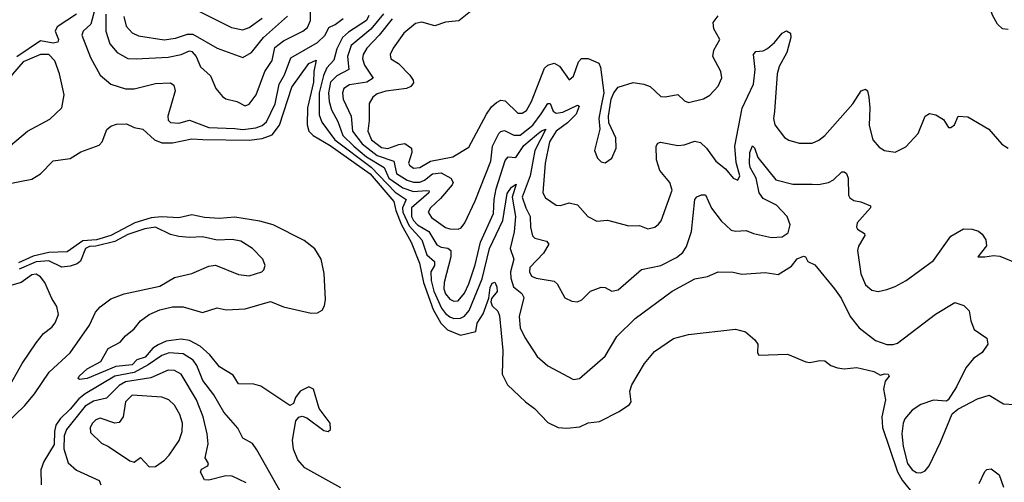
# Model space of a CAD drawing. Extents: x 1493970 to 1595317, y 729910 to 844791.
# Tile 107 of 256: x 1502708 to 1507326, y 792507 to 794678. Entities that reach past the tile are written whole.
import ezdxf

# ---------------------------------------------------------------- set-up
doc = ezdxf.new("R2010")
doc.units = 0

msp = doc.modelspace()

# ---------------------------------------------------------------- linework, layer by layer
at = {"layer": '0CON10XD'}
for points in [[(1507345, 794632), (1507317.5, 794635), (1507295, 794657.5), (1507270.3, 794700.3), (1507247.5, 794775), (1507238, 794788), (1507215, 794803.3), (1507190.5, 794810.5), (1507119.3, 794819.3), (1507100, 794835), (1507102.9, 794855), (1507142.7, 794917.3), (1507194.4, 794975), (1507202.9, 795005), (1507181.2, 795125), (1507142.3, 795272.3), (1507131.8, 795335), (1507115, 795348), (1507067.5, 795342.5)], [(1503065.6, 794745), (1503042.2, 794657.8), (1503005.3, 794624.7), (1503000, 794605), (1503040.3, 794500.3), (1503085, 794418.1), (1503135, 794375.6), (1503205, 794353.8), (1503245, 794354.6), (1503345, 794379.6), (1503415, 794382.5), (1503431.1, 794371.1), (1503437.2, 794345), (1503403.6, 794225), (1503405, 794206.7), (1503415, 794195.7), (1503455, 794192.4), (1503505, 794206.1), (1503595, 794172.9), (1503718, 794168), (1503755, 794163.1), (1503815, 794170.6), (1503845, 794181), (1503865, 794199.7), (1503906, 794284), (1503924.5, 794375), (1503950.5, 794419.5), (1503979.9, 794500.1), (1504105, 794571.5), (1504141.7, 794605), (1504158.7, 794641.3), (1504188, 794655), (1504225, 794684.4)], [(1503111.6, 794705), (1503111.5, 794625), (1503131.6, 794565), (1503165, 794523.8), (1503215, 794496.7), (1503255, 794494.1), (1503405, 794502.7), (1503465.8, 794514.2), (1503505, 794532.3), (1503515, 794529.8), (1503535.2, 794505), (1503556.4, 794456.4), (1503602.7, 794415), (1503627.8, 794355), (1503658.6, 794318.6), (1503675, 794307.1), (1503726.7, 794295), (1503765, 794274), (1503785, 794282), (1503817.3, 794325), (1503858.1, 794435), (1503893.1, 794486.9), (1503905, 794547.6), (1503945, 794578.8), (1504036.7, 794625), (1504057.9, 794642.1), (1504071.6, 794675), (1504073.9, 794756.1)], [(1504845.7, 794735), (1504767.4, 794672.6), (1504705, 794666.7), (1504655, 794649.6), (1504595, 794666), (1504565, 794660), (1504510.5, 794615), (1504460.6, 794545), (1504446, 794515), (1504448.8, 794495), (1504485, 794473.1), (1504538.3, 794418.3), (1504554.2, 794395), (1504555, 794382.5), (1504542, 794365), (1504522, 794355), (1504425, 794343), (1504385, 794330), (1504364, 794315), (1504346.9, 794285), (1504348, 794205), (1504340.7, 794155), (1504358.9, 794115), (1504405, 794078.5), (1504435, 794073.9), (1504486.8, 794093.2), (1504515, 794097.8), (1504545.2, 794075), (1504547.2, 794055), (1504531.9, 794005), (1504536.2, 793995), (1504555, 793982.3), (1504585, 793984.8), (1504635, 794013.8), (1504740, 794035), (1504815, 794080.8), (1504897.3, 794235), (1504921, 794269), (1504945, 794290), (1504965, 794300), (1504985, 794296.9), (1505045, 794240), (1505065, 794239.5), (1505085, 794252.5), (1505109.2, 794295), (1505169.3, 794450.8), (1505185, 794464.6), (1505214.4, 794474.4), (1505239.5, 794459.5), (1505285, 794396.7), (1505305, 794414), (1505329.5, 794480.5), (1505343.7, 794496.3), (1505375, 794496.8), (1505423.9, 794475), (1505432.9, 794455), (1505448.2, 794335), (1505435.8, 794274.2), (1505424, 794215), (1505428.6, 794165), (1505403.8, 794065), (1505418.3, 794028.3), (1505435, 794010.8), (1505455, 794005.8), (1505485, 794028.6), (1505505.5, 794075.5), (1505504.6, 794124.6), (1505472, 794195), (1505469.2, 794225), (1505482.9, 794305), (1505494.5, 794335.5), (1505515, 794362), (1505585, 794383.1), (1505636.4, 794376.4), (1505665, 794364.3), (1505715, 794318.6), (1505735, 794316.9), (1505795, 794328), (1505827, 794297), (1505845, 794290), (1505915, 794307.5), (1505945, 794324.2), (1505985, 794366.2), (1506000.8, 794405), (1505997.5, 794435), (1505958.9, 794505), (1505964.3, 794535), (1505991.9, 794585), (1505963.8, 794635), (1505960.5, 794665), (1505985, 794697.1)], [(1502974.1, 794705), (1502883.4, 794645), (1502874.8, 794625), (1502890.8, 794585), (1502887.6, 794572.4), (1502865, 794567.5), (1502805, 794578.7), (1502695, 794503.3)], [(1503196.5, 794693.5), (1503208.1, 794648.1), (1503235, 794616.7), (1503265, 794603.2), (1503385, 794583.8), (1503439, 794591), (1503495, 794610.4), (1503520.7, 794610.7), (1503634.3, 794544.3), (1503755, 794501.2), (1503795, 794523.8), (1503851.1, 794595), (1503964.1, 794695)], [(1503542.2, 794722.2), (1503701.8, 794641.8), (1503755, 794631.2), (1503785, 794641.6), (1503844.7, 794685)], [(1504345, 794698.6), (1504335, 794674.2), (1504249.9, 794620.1), (1504222, 794595), (1504195, 794541.1), (1504182.2, 794487.8), (1504148.3, 794451.7), (1504132.9, 794417.1), (1504113.3, 794335), (1504112.2, 794232.2), (1504125, 794197.3), (1504186.7, 794115), (1504356.2, 793986.2), (1504469.6, 793869.6), (1504520.6, 793835), (1504503.6, 793795), (1504505.7, 793775), (1504535, 793711.5), (1504594.3, 793645), (1504617.1, 793575), (1504654.2, 793544.2), (1504654.5, 793525), (1504636.4, 793495), (1504638.4, 793455), (1504650.7, 793405), (1504685.9, 793325), (1504705, 793298.8), (1504725, 793284.2), (1504745, 793276.7), (1504775, 793277.3), (1504795, 793286.6), (1504817, 793313), (1504877.6, 793462.4), (1504912, 793605), (1504974.3, 793735.7), (1504995, 793863.1), (1505015, 793892.9), (1505036.2, 793906.2), (1505018, 793845), (1505033.8, 793755), (1505027, 793683), (1505009.4, 793605), (1505025.4, 793555), (1505010.2, 793495), (1505011.2, 793465), (1505025, 793425.4), (1505062.9, 793392.9), (1505072.1, 793375), (1505050.3, 793285), (1505055, 793232.5), (1505076.8, 793186.8), (1505135, 793097.5), (1505185, 793053.3), (1505305, 792990), (1505333.3, 792995), (1505455, 793098.5), (1505508.8, 793191.2), (1505595, 793276.2), (1505768.1, 793405), (1505875, 793462.7), (1505935, 793473.1), (1505985, 793494.6), (1506055, 793493.2), (1506095, 793484.4), (1506205, 793491.9), (1506265, 793482.2), (1506328.3, 793521.7), (1506355, 793555.5), (1506385, 793568.6), (1506393.3, 793565), (1506405, 793543.8), (1506437.7, 793527.7), (1506530, 793415), (1506561.7, 793371.7), (1506604.2, 793285), (1506645, 793232.3), (1506722.2, 793172.3), (1506775, 793153.5), (1506805, 793153.7), (1506825, 793160.5), (1507003.5, 793296.5), (1507095, 793351.2), (1507137, 793337), (1507161.7, 793311.7), (1507168.9, 793265), (1507184.5, 793224.5), (1507243.8, 793183.8), (1507249.2, 793155), (1507223, 793117), (1507182, 793088), (1507146, 793045), (1507102.5, 792955), (1507063.3, 792895), (1507055, 792888.8), (1506995, 792893.3), (1506935, 792872.3), (1506893.6, 792846.4), (1506859.1, 792805), (1506851.3, 792785), (1506846.4, 792735), (1506852.1, 792675), (1506872.7, 792595), (1506895, 792565.3), (1506915, 792553.8), (1506935, 792551.9), (1506955, 792560.4), (1506973.4, 792585), (1507027.1, 792695), (1507082, 792828), (1507108.9, 792851.1), (1507201.1, 792898.9), (1507255, 792916.2), (1507322.5, 792875), (1507375, 792872.2)], [(1504414.2, 794705.8), (1504355.6, 794634.4), (1504263, 794557), (1504246.1, 794505), (1504251.9, 794445), (1504195, 794415.6), (1504166.4, 794385), (1504156.2, 794335), (1504160.3, 794295), (1504170.2, 794255), (1504200.6, 794200.6), (1504224.4, 794135), (1504275.1, 794085), (1504335.4, 794035), (1504417.8, 793985), (1504440.3, 793935), (1504505, 793889.2), (1504555, 793871.6), (1504616, 793876), (1504628.1, 793875), (1504626.8, 793865), (1504546.5, 793795), (1504546.1, 793755), (1504555, 793735.2), (1504574.8, 793715), (1504627.6, 793685), (1504665, 793621.4), (1504685, 793610.6), (1504716.4, 793606.4), (1504730.2, 793595), (1504729.7, 793565), (1504698.4, 793445), (1504697.6, 793415), (1504705, 793392.5), (1504725, 793366.9), (1504745, 793357.4), (1504765, 793359.7), (1504794.8, 793395), (1504815, 793438.2), (1504845, 793527.5), (1504870.3, 793635), (1504931, 793769), (1504933.3, 793835), (1504942.4, 793885), (1504985, 794017.1), (1505000, 794035), (1505035, 794032.2), (1505072.6, 794087.4), (1505132.3, 794137.7), (1505155, 794157), (1505176.2, 794165), (1505125.1, 794065), (1505102.9, 793945), (1505065.1, 793845), (1505081.9, 793795), (1505103, 793755), (1505104.1, 793705), (1505114.1, 793664.1), (1505125, 793652.9), (1505178.6, 793638.6), (1505189.6, 793625), (1505165, 793582.8), (1505101.4, 793515), (1505099.1, 793495), (1505109.1, 793475), (1505131.2, 793465), (1505215, 793451.8), (1505228.5, 793438.5), (1505265, 793373.3), (1505297.9, 793357.9), (1505325, 793354.4), (1505345, 793362.9), (1505385, 793404.3), (1505435, 793422.5), (1505455, 793422), (1505485, 793404.3), (1505515, 793410.5), (1505624.7, 793505.3), (1505715, 793524.6), (1505788.1, 793561.9), (1505819.1, 793585), (1505836.2, 793613.8), (1505858.6, 793685), (1505875, 793833.8), (1505885, 793847.1), (1505906.1, 793856.1), (1505925, 793856.2), (1505953.1, 793793.1), (1505998.1, 793735), (1506045, 793690), (1506065, 793685.4), (1506115, 793688.5), (1506150, 793675), (1506235, 793656.5), (1506285, 793659.5), (1506312.7, 793677.3), (1506322, 793715), (1506307.8, 793755), (1506258.1, 793808.1), (1506195, 793839.1), (1506176.2, 793865), (1506163, 793935), (1506135, 793984.6), (1506130.7, 794005), (1506133.4, 794055), (1506145, 794086.2), (1506155, 794077.5), (1506170.9, 794030.9), (1506255, 793927.1), (1506335, 793906), (1506425, 793906), (1506455.4, 793905.4), (1506502.5, 793915), (1506525, 793926.2), (1506565, 793964.2), (1506575, 793964), (1506586.2, 793956.2), (1506593.3, 793935), (1506595.8, 793855), (1506602.1, 793842.1), (1506620.3, 793830.3), (1506654.1, 793824.1), (1506698.8, 793805), (1506698.1, 793795), (1506636.7, 793725), (1506632.5, 793705), (1506638, 793695), (1506670.8, 793675), (1506672.7, 793665), (1506642.8, 793615), (1506637.5, 793595), (1506653.2, 793485), (1506674.8, 793434.8), (1506705, 793408.8), (1506735, 793403.1), (1506775, 793411.9), (1506815, 793426), (1506865.4, 793454.6), (1506995, 793547.8), (1507075, 793662.7), (1507135, 793696.9), (1507175, 793695.6), (1507205.5, 793685.5), (1507222.1, 793672.1), (1507239.4, 793645), (1507243.4, 793616.6), (1507202.5, 793565), (1507235.7, 793565.7), (1507275, 793571.2), (1507305, 793567.8), (1507385, 793535.8)], [(1504455, 794682.2), (1504394.5, 794605.5), (1504335.7, 794545), (1504318.7, 794515), (1504316.7, 794495), (1504324.8, 794465), (1504365.8, 794404.2), (1504335.6, 794385), (1504255, 794372.7), (1504228, 794355), (1504222.6, 794335), (1504224.6, 794304.6), (1504262.9, 794225), (1504269.8, 794155), (1504315, 794095.4), (1504385, 794040.4), (1504462.4, 794015), (1504475, 793955.8), (1504525, 793925.4), (1504555, 793915.7), (1504585, 793915.9), (1504607, 793925), (1504645, 793954.5), (1504685, 793960.3), (1504730.7, 793935), (1504740.7, 793915), (1504736.8, 793903.2), (1504681.6, 793838.4), (1504634.7, 793795), (1504624.5, 793775), (1504640, 793750), (1504705, 793703.3), (1504725, 793696.1), (1504765, 793694.6), (1504778.1, 793701.9), (1504795.4, 793725), (1504845, 793827.5), (1504917.6, 794015), (1504925.4, 794085), (1504955, 794144.2), (1504965, 794153.6), (1504982.3, 794157.7), (1505025.8, 794135.8), (1505055, 794136.3), (1505115, 794182.6), (1505153.4, 794236.6), (1505185, 794284.7), (1505195.6, 794285.6), (1505209.8, 794249.8), (1505225, 794238.9), (1505256, 794244), (1505325, 794277.9), (1505332.4, 794272.4), (1505317.5, 794235), (1505277.9, 794195), (1505225, 794155.1), (1505193, 794105), (1505172.8, 794005), (1505161.8, 793865), (1505175, 793842.2), (1505225, 793808.5), (1505245, 793806.7), (1505285, 793819.2), (1505325, 793810), (1505373.3, 793755), (1505415, 793732.5), (1505465, 793737.5), (1505565, 793710.8), (1505615, 793712.9), (1505655, 793696.9), (1505686.7, 793705), (1505705, 793718.8), (1505717.1, 793735), (1505768.1, 793878.1), (1505758.2, 793915), (1505710.5, 793970.5), (1505695, 794020), (1505692.9, 794085), (1505701.7, 794098.3), (1505713.6, 794103.6), (1505795, 794087.7), (1505825, 794090.8), (1505875, 794108.8), (1505901.4, 794101.4), (1505929.4, 794075), (1505973.1, 794015), (1506018.2, 793978.2), (1506055, 793934), (1506076.7, 793925), (1506086.2, 793945), (1506068.8, 794008.8), (1506062.1, 794085), (1506096.5, 794263.5), (1506149.8, 794375), (1506157.6, 794445), (1506150, 794515), (1506161.2, 794528.8), (1506195, 794532.9), (1506215, 794543.8), (1506248.6, 794571.4), (1506285, 794614.4), (1506305, 794625.7), (1506322.9, 794615), (1506324.5, 794594.5), (1506306.6, 794525), (1506271.2, 794458.8), (1506260.4, 794425), (1506247.8, 794247.8), (1506244.1, 794215), (1506250.4, 794185), (1506295, 794125.6), (1506315, 794113.3), (1506365, 794099.4), (1506425, 794098.6), (1506457, 794113), (1506484.3, 794135), (1506615.8, 794284.2), (1506655, 794344), (1506675, 794352), (1506684.3, 794344.3), (1506691.2, 794315), (1506695.9, 794265), (1506692.2, 794182.2), (1506710, 794115), (1506739.8, 794079.8), (1506764.6, 794064.6), (1506815, 794056.9), (1506865, 794081.4), (1506923.1, 794145), (1506955, 794225.8), (1506975, 794238.5), (1507005, 794231.4), (1507040.6, 794210.6), (1507065, 794172.5), (1507075, 794172.5), (1507092.5, 794185), (1507110, 794225), (1507155, 794222), (1507254.1, 794164.1), (1507314.5, 794094.5), (1507345, 794076)], [(1502575, 794067.5), (1502625, 794072.2), (1502665, 794087.8), (1502744.7, 794155.3), (1502848.8, 794211.2), (1502905.7, 794265), (1502916.1, 794325), (1502894.4, 794425), (1502872.3, 794485), (1502845, 794514.8), (1502805, 794515.2), (1502725, 794480.3), (1502675, 794422.9), (1502647.4, 794372.6), (1502550.3, 794275), (1502524.7, 794235), (1502500.6, 794155), (1502506.8, 794116.8), (1502542.3, 794082.3), (1502575, 794067.5)], [(1502645, 793905.8), (1502765, 793930), (1502805, 793955.7), (1502865, 794016.7), (1502945, 794026.5), (1502995, 794058.8), (1503080.2, 794089.8), (1503095.6, 794105), (1503117.2, 794162.8), (1503135, 794178.6), (1503162.4, 794187.6), (1503209.3, 794189.3), (1503245, 794172), (1503285, 794164.3), (1503340, 794115), (1503375, 794099.8), (1503425, 794100.7), (1503515, 794118.7), (1503566.5, 794116.5), (1503785, 794112.5), (1503845, 794120), (1503892.1, 794137.9), (1503926.3, 794183.7), (1503985, 794362), (1504065, 794472), (1504098.8, 794488.8), (1504087.7, 794435), (1504086, 794385), (1504057.8, 794265), (1504057, 794185), (1504064.3, 794155), (1504085.3, 794135), (1504165, 794088.3), (1504351.9, 793955), (1504462.4, 793825), (1504472.6, 793782.6)], [(1504215, 792482), (1504045.9, 792575.9), (1504012.3, 792612.3), (1503993, 792663), (1503987.5, 792705), (1504003.9, 792796.1), (1504017, 792813), (1504033, 792817), (1504055, 792810), (1504135, 792750.8), (1504155, 792746.2), (1504165.8, 792755), (1504164, 792785), (1504113.3, 792853.3), (1504086.9, 792945), (1504065, 792955.7), (1504023.8, 792935), (1504001.2, 792905), (1503992.5, 792877.5), (1503975, 792867.5), (1503839.1, 792959.1), (1503807.1, 792967.1), (1503735, 792970), (1503709.8, 793009.8), (1503645, 793049.5), (1503599.2, 793105), (1503555, 793146.6), (1503505, 793172.4), (1503465, 793179.5), (1503395, 793168.9), (1503356.9, 793153.1), (1503332.6, 793137.4), (1503296.9, 793095), (1503258.3, 793081.7), (1503235, 793058.3), (1503158.6, 793051.4), (1503024, 792995), (1502989.4, 792989.4), (1502982.5, 792995), (1502987.3, 793005), (1503025, 793039.6), (1503088.8, 793075), (1503123.8, 793135), (1503180, 793165), (1503204, 793195), (1503245, 793227.8), (1503275, 793265.5), (1503315.7, 793295), (1503365, 793316.5), (1503425, 793330.4), (1503475, 793330), (1503565, 793303.6), (1503635, 793326), (1503676.3, 793316.3), (1503765, 793321.2), (1503885, 793355.8), (1503945, 793331.1), (1504075, 793301.4), (1504105, 793302.9), (1504127.5, 793315), (1504138.2, 793335), (1504142.7, 793365), (1504136.7, 793486.7), (1504121.5, 793555), (1504092.7, 793602.7), (1504041.9, 793641.9), (1503897.8, 793715), (1503835, 793732.4), (1503717.8, 793752.2), (1503645, 793745.5), (1503575, 793750), (1503515, 793761.8), (1503455, 793749), (1503373.5, 793753.5), (1503325, 793749.2), (1503247.6, 793725), (1503135, 793665.5), (1503068.8, 793645), (1503005, 793640), (1502931, 793589), (1502845, 793585.5), (1502771.8, 793568.2), (1502702, 793538)], [(1504472.6, 793782.6), (1504498.8, 793715), (1504543.8, 793635), (1504583.3, 793535), (1504601.4, 793445), (1504648, 793318), (1504683.9, 793253.9), (1504715, 793222.8), (1504775, 793197.8), (1504848, 793215), (1504853.7, 793253.7), (1504882.7, 793297.3), (1504908.3, 793371.7), (1504915, 793422), (1504925, 793441.9), (1504936.7, 793446.7), (1504946.8, 793425), (1504947.1, 793402.9), (1504920.8, 793369.2), (1504918, 793355), (1504923.8, 793335), (1504950.9, 793310.9), (1504958.9, 793288.9), (1504974.7, 793125.3), (1504971.8, 793015), (1504996.5, 792965), (1505080.6, 792885), (1505122.9, 792852.9), (1505185, 792788.6), (1505234.3, 792764.3), (1505275, 792760.8), (1505335, 792767.8), (1505375, 792785.7), (1505427.1, 792792.9), (1505520.4, 792839.6), (1505567.9, 792872.1), (1505575.6, 792885), (1505570, 792935), (1505579.5, 792965), (1505638.8, 793065), (1505685, 793121.5), (1505775, 793182.9), (1505845, 793201.4), (1506065.9, 793225.9), (1506112.7, 793212.7), (1506155.9, 793175.9), (1506170, 793155), (1506168.8, 793115), (1506174.4, 793104.4), (1506308.8, 793108.8), (1506395, 793073.3), (1506415, 793070), (1506461.7, 793078.3), (1506485, 793076.7), (1506512.5, 793055), (1506543.9, 793043.9), (1506575, 793040), (1506635, 793045.8), (1506715, 793026.9), (1506745, 793010), (1506765, 793017.1), (1506781.2, 793015), (1506785.7, 793005), (1506768.3, 792981.7), (1506760, 792945), (1506769.5, 792895), (1506752.2, 792815), (1506754.7, 792765), (1506825, 792555.9), (1506847, 792517), (1506904.6, 792445)], [(1502537.9, 792682.1), (1502731.5, 792868.5), (1502777, 792923), (1502846.6, 793023.4), (1502945, 793115.4), (1503035.3, 793245), (1503064.3, 793305.7), (1503085, 793330.9), (1503135, 793367.9), (1503198.5, 793391.5), (1503365, 793428.2), (1503435, 793468.1), (1503515, 793486.9), (1503595, 793521.9), (1503626.8, 793526.8), (1503735, 793482.9), (1503785, 793475.7), (1503843.3, 793495), (1503853.8, 793505), (1503860, 793525), (1503848.8, 793555), (1503800, 793605), (1503745, 793638.9), (1503705, 793646.7), (1503635, 793642.9), (1503565, 793658.6), (1503505, 793655.8), (1503455, 793661.2), (1503415, 793669.7), (1503344.8, 793704.8), (1503295, 793697), (1503215, 793671), (1503155, 793637.1), (1503065.3, 793615.3), (1503035, 793613.2), (1503017.4, 793605), (1502994, 793545), (1502978, 793532), (1502945, 793521), (1502905, 793516.5), (1502845, 793547), (1502785, 793541.6), (1502705, 793507.1)], [(1502635.7, 792914.3), (1502720, 793065), (1502785, 793161.9), (1502819.5, 793205), (1502858.6, 793235), (1502874.4, 793255), (1502890, 793295), (1502882.7, 793332.7), (1502859.1, 793369.1), (1502826.6, 793445), (1502805, 793470.9), (1502785, 793483.8), (1502765, 793481.2), (1502714.8, 793445.2), (1502655, 793428)], [(1503935.9, 792455), (1503820.8, 792659.2), (1503799.4, 792689.4), (1503755, 792714), (1503731.3, 792761.3), (1503666.2, 792836.2), (1503618.3, 792918.3), (1503567, 792985), (1503538.5, 793055), (1503521.1, 793081.1), (1503475, 793110.7), (1503409.2, 793115), (1503375, 793102.8), (1503311.3, 793058.7), (1503245, 793022.9), (1503155.1, 793004.9), (1503015, 792923.2), (1502985, 792899.7), (1502945, 792849.8), (1502897.7, 792805), (1502878, 792775), (1502870.7, 792745), (1502870, 792685), (1502821.6, 792605), (1502806.5, 792566.5), (1502808.2, 792495)], [(1503770.9, 792505), (1503705, 792535.9), (1503675, 792538.2), (1503595, 792517.1), (1503575, 792518.9), (1503555.6, 792555), (1503560.9, 792569.1), (1503590, 792585), (1503594.2, 792595), (1503577.5, 792622.5), (1503592.8, 792687.2), (1503588, 792735), (1503568.8, 792815), (1503537, 792895), (1503465, 793015.3), (1503435, 793032.5), (1503405, 793033.7), (1503322.5, 792997.5), (1503205, 792978.6), (1503175, 792962), (1503115, 792901.6), (1503055, 792887.6), (1503015.2, 792865), (1502927.2, 792755), (1502917.3, 792725), (1502914.8, 792665), (1502935, 792598.6), (1502975, 792564.7), (1503080.8, 792515), (1503088.6, 792495)], [(1503315, 792579.2), (1503345, 792580.8), (1503388.1, 792611.9), (1503408.5, 792635), (1503456.2, 792703.8), (1503470.6, 792745), (1503472.4, 792785), (1503460, 792825), (1503435, 792868.9), (1503407.1, 792895), (1503375, 792907.3), (1503235, 792915.8), (1503204.2, 792885), (1503193.5, 792815), (1503175, 792788.6), (1503155, 792784.3), (1503085, 792808.2), (1503065, 792801.1), (1503048.9, 792785), (1503039.1, 792765), (1503040.8, 792740.8), (1503091.7, 792691.7), (1503125.4, 792675.4), (1503225, 792608.1), (1503245, 792602.5), (1503275, 792624), (1503315, 792579.2)], [(1507208, 792502), (1507235, 792558), (1507245, 792567.1), (1507265, 792571.2), (1507303, 792543), (1507323.1, 792485)]]:
    msp.add_lwpolyline(points, dxfattribs=at)

doc.saveas('drawing.dxf')
